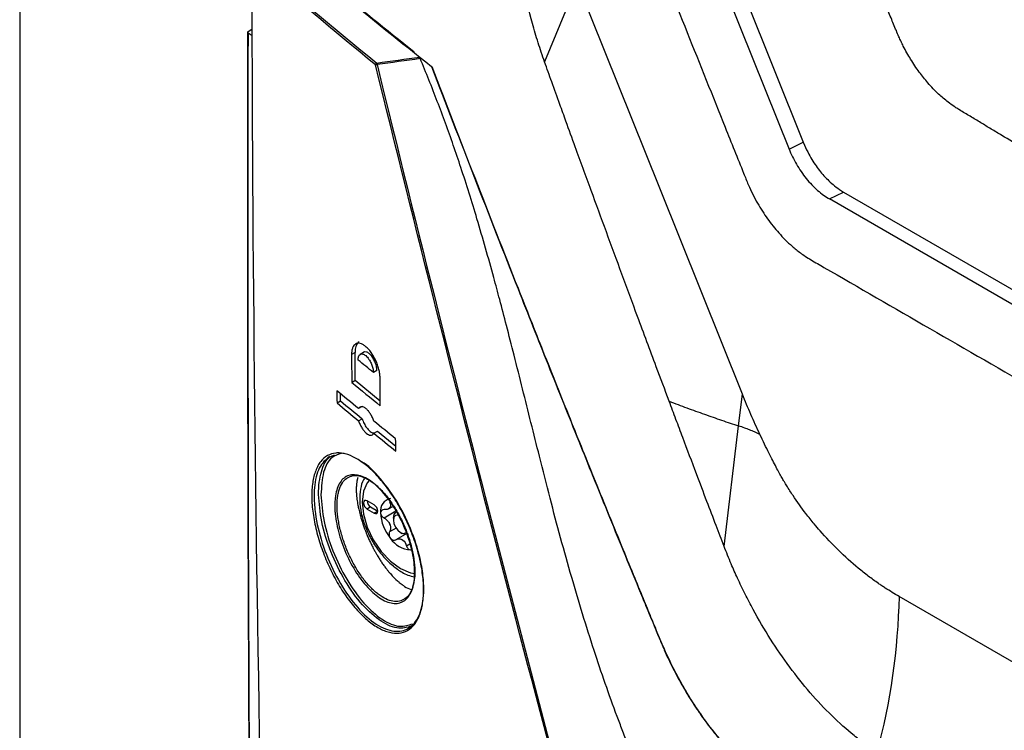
# Model space of a CAD drawing. Header units: millimetres. Extents: x 155473 to 158085, y 111018 to 114514.
# Tile 156 of 181: x 157495 to 157593, y 113880 to 113951. Entities that reach past the tile are written whole.
import ezdxf

# ---------------------------------------------------------------- set-up
doc = ezdxf.new("R2010")
doc.units = ezdxf.units.MM

msp = doc.modelspace()

# ---------------------------------------------------------------- linework, layer by layer
at = {"color": 7, "linetype": 'Continuous', "lineweight": 25}
for p, q in [((157494.828, 113982.786), (157494.828, 113832.624)), ((157559.789, 113971.353), (157572.851, 113938.789)), ((157558.377, 113970.667), (157571.44, 113938.103)), ((157550.352, 113954.734), (157547.102, 113946.785)), ((157517.563, 113949.792), (157517.982, 113950.06)), ((157517.564, 113949.675), (157517.986, 113949.41)), ((157571.44, 113938.103), (157572.851, 113938.789)), ((157575.469, 113933.133), (157576.881, 113933.819)), ((157662.808, 113882.713), (157575.469, 113933.133)), ((157576.881, 113933.819), (157620.55, 113908.609)), ((157528.229, 113917.841), (157527.875, 113917.637)), ((157529.157, 113917.897), (157528.749, 113917.661)), ((157530.406, 113916.058), (157530.053, 113915.854)), ((157527.897, 113914.873), (157528.25, 113915.077)), ((157528.25, 113915.077), (157530.731, 113913.048)), ((157526.781, 113913.024), (157526.774, 113913.743)), ((157566.422, 113910.53), (157566.803, 113913.685)), ((157526.427, 113912.82), (157526.781, 113913.024)), ((157528.924, 113912.465), (157528.571, 113912.261)), ((157528.581, 113911.042), (157528.935, 113911.246)), ((157564.973, 113898.54), (157566.422, 113910.53)), ((157530.101, 113909.798), (157530.455, 113910.002)), ((157530.455, 113910.002), (157532.273, 113908.527)), ((157530.131, 113902.669), (157529.423, 113903.077)), ((157529.777, 113902.465), (157529.423, 113902.261)), ((157529.423, 113902.261), (157530.131, 113901.853)), ((157529.777, 113902.465), (157530.484, 113902.057)), ((157530.484, 113902.057), (157530.131, 113901.853)), ((157532.3, 113902.034), (157531.126, 113901.356)), ((157531.548, 113902.275), (157531.984, 113902.527)), ((157532.04, 113901.363), (157532.04, 113901.159)), ((157532.313, 113900.356), (157531.66, 113899.979)), ((157533.206, 113899.722), (157532.291, 113899.194)), ((157532.747, 113899.934), (157532.923, 113899.832)), ((157533.686, 113898.766), (157533.36, 113898.577)), ((157622.288, 113870.523), (157582.399, 113893.551))]:
    msp.add_line(p, q, dxfattribs=at)
at = {"color": 7, "linetype": 'Continuous', "lineweight": 25, "flags": 128}
for points in [[(157566.803, 113913.685), (157558.583, 113934.197), (157550.352, 113954.734)], [(157529.624, 113905.102), (157529.435, 113904.87), (157529.053, 113904.026), (157528.923, 113902.958), (157529.053, 113901.74), (157529.435, 113900.454), (157530.043, 113899.189), (157530.835, 113898.03), (157531.757, 113897.056), (157532.747, 113896.335)], [(157529.423, 113903.077), (157529.288, 113903.124), (157529.173, 113903.102), (157529.097, 113903.014), (157529.07, 113902.873), (157529.097, 113902.701), (157529.173, 113902.525), (157529.288, 113902.37), (157529.423, 113902.261)], [(157530.131, 113901.853), (157530.266, 113901.806), (157530.381, 113901.828), (157530.457, 113901.916), (157530.484, 113902.057), (157530.457, 113902.229), (157530.381, 113902.405), (157530.266, 113902.56), (157530.131, 113902.669)], [(157532.04, 113901.363), (157532.107, 113901.715), (157532.299, 113901.935), (157532.299, 113901.935)], [(157532.556, 113901.647), (157532.476, 113901.661), (157532.247, 113901.617), (157532.094, 113901.44), (157532.04, 113901.159), (157532.094, 113900.815), (157532.247, 113900.462), (157532.476, 113900.152), (157532.747, 113899.934)], [(157532.747, 113899.934), (157533.017, 113899.84), (157533.247, 113899.885), (157533.313, 113899.934)], [(157533.549, 113899.77), (157533.262, 113899.714), (157532.924, 113899.832)], [(157532.747, 113896.335), (157533.737, 113895.914), (157534.167, 113895.831)]]:
    msp.add_lwpolyline(points, dxfattribs=at)
at = {"color": 7, "linetype": 'Continuous', "lineweight": 25}
for centre, radius, start, end in [((157530.468, 113946.481), 0.203, 113.96118, 176.05046), ((157530.303, 113946.86), 0.368, 264.18385, 288.05717), ((157529.736, 113946.456), 0.682, 4.57105, 17.91931), ((157530.173, 113903.102), 0.75, 181.86656, 238.12807), ((157531.982, 113902.091), 1.231, 100.54678, 189.25188), ((157535.06, 113902.091), 4.298, 182.63929, 219.77207), ((157532.349, 113901.929), 0.818, 141.0957, 148.70296), ((157531.332, 113902.643), 0.43, 317.65176, 332.1469), ((157534.741, 113901.929), 3.283, 199.69993, 202.71143), ((157530.078, 113900.12), 1.722, 18.33355, 24.07781), ((157533.89, 113900.75), 2.556, 213.43491, 266.57046), ((157533.88, 113900.852), 1.914, 237.84476, 242.16061), ((157532.423, 113898.329), 1.004, 55.88661, 64.11876)]:
    msp.add_arc(centre, radius, start, end, dxfattribs=at)
for points, knots in [([(157559.233, 114220.927), (157558.733, 114206.407), (157558.229, 114191.749), (157557.214, 114162.242), (157556.703, 114147.392), (157555.166, 114102.7), (157554.134, 114072.714), (157552.598, 114028.06), (157552.088, 114013.23), (157551.455, 113994.818), (157551.265, 113989.303), (157551.045, 113982.889), (157550.946, 113980.029), (157550.911, 113979), (157550.903, 113978.772), (157550.898, 113978.655), (157550.891, 113978.331), (157550.893, 113978.14), (157550.905, 113977.782), (157550.914, 113977.613), (157550.937, 113977.286), (157550.952, 113977.128), (157551.002, 113976.667), (157551.044, 113976.375), (157551.145, 113975.796), (157551.203, 113975.511), (157551.338, 113974.936), (157551.414, 113974.645), (157551.591, 113974.043), (157551.691, 113973.732), (157551.871, 113973.228), (157551.937, 113973.053), (157552.047, 113972.773), (157552.086, 113972.677), (157552.162, 113972.486), (157552.354, 113972.007), (157552.855, 113970.759), (157553.321, 113969.596), (157554.883, 113965.703), (157556.157, 113962.527), (157558.722, 113956.133), (157560.012, 113952.916), (157562.572, 113946.536), (157563.84, 113943.373), (157565.702, 113938.732), (157566.393, 113937.009), (157567.073, 113935.313), (157567.224, 113934.936), (157567.3, 113934.751), (157567.527, 113934.226), (157567.679, 113933.904), (157568.142, 113932.983), (157568.459, 113932.433), (157569.126, 113931.394), (157569.475, 113930.907), (157570.221, 113929.97), (157570.617, 113929.521), (157571.28, 113928.859), (157571.512, 113928.64), (157572.011, 113928.203), (157572.278, 113927.985), (157572.73, 113927.651), (157572.888, 113927.538), (157573.233, 113927.309), (157573.419, 113927.191), (157574.061, 113926.82), (157574.492, 113926.572), (157581.822, 113922.34), (157589.012, 113918.189), (157603.769, 113909.67), (157611.334, 113905.304), (157618.898, 113900.937)], [0, 0, 0, 0, 0.125, 0.125, 0.25, 0.25, 0.5, 0.5, 0.625, 0.625, 0.65625, 0.671875, 0.679688, 0.680664, 0.680664, 0.681641, 0.681641, 0.683594, 0.683594, 0.685547, 0.685547, 0.6875, 0.6875, 0.691406, 0.691406, 0.695313, 0.695313, 0.699219, 0.699219, 0.703125, 0.703125, 0.705078, 0.705078, 0.706055, 0.706055, 0.707031, 0.710938, 0.71875, 0.71875, 0.75, 0.75, 0.78125, 0.78125, 0.8125, 0.8125, 0.828125, 0.830078, 0.830078, 0.832031, 0.832031, 0.835938, 0.835938, 0.84375, 0.84375, 0.851563, 0.851563, 0.859375, 0.859375, 0.863281, 0.863281, 0.867188, 0.867188, 0.869141, 0.869141, 0.871094, 0.871094, 0.875, 0.875, 0.9375, 0.9375, 1, 1, 1, 1]), ([(157626.753, 113919.372), (157625.599, 113920.04), (157623.295, 113921.371), (157619.854, 113923.369), (157616.43, 113925.366), (157613.014, 113927.365), (157609.305, 113929.545), (157605.315, 113931.9), (157601.057, 113934.426), (157596.836, 113936.943), (157593.684, 113938.832), (157591.584, 113940.094), (157590.53, 113940.728), (157589.478, 113941.362), (157588.718, 113941.822), (157588.188, 113942.139), (157587.805, 113942.386), (157587.162, 113942.85), (157586.274, 113943.608), (157585.309, 113944.614), (157584.374, 113945.785), (157583.546, 113947.017), (157582.963, 113948.063), (157582.594, 113948.82), (157582.361, 113949.332), (157582.124, 113949.907), (157581.861, 113950.53), (157581.497, 113951.398), (157580.961, 113952.677), (157580.178, 113954.55), (157578.802, 113957.842), (157576.908, 113962.386), (157575.154, 113966.608), (157573.984, 113969.431), (157573.4, 113970.839), (157572.819, 113972.243), (157572.367, 113973.338), (157572.057, 113974.087), (157571.894, 113974.486), (157571.76, 113974.84), (157571.637, 113975.185), (157571.525, 113975.523), (157571.423, 113975.853), (157571.332, 113976.174), (157571.156, 113976.839), (157570.946, 113977.862), (157570.841, 113978.9), (157570.823, 113979.641), (157570.828, 113980.06), (157570.829, 113980.453), (157570.831, 113981.084), (157570.836, 113982.302), (157570.846, 113985.045), (157570.871, 113990.666), (157570.919, 113998.87), (157570.994, 114008.724), (157571.116, 114021.878), (157571.313, 114038.342), (157571.579, 114055.597), (157571.848, 114070.333), (157572.097, 114082.539), (157572.372, 114094.762), (157572.674, 114107.001), (157573.002, 114119.256), (157573.357, 114131.527), (157573.738, 114143.815), (157574.145, 114156.118), (157574.579, 114168.438), (157575.039, 114180.773), (157575.526, 114193.125), (157576.038, 114205.492), (157576.401, 114213.749), (157576.583, 114217.877)], [0, 0, 0, 0, 0.012688, 0.025317, 0.037911, 0.050497, 0.063101, 0.07904, 0.094839, 0.110545, 0.126202, 0.130156, 0.134103, 0.138043, 0.141978, 0.142652, 0.143991, 0.1463, 0.149907, 0.154174, 0.157833, 0.161868, 0.165756, 0.167102, 0.16842, 0.170149, 0.171992, 0.173734, 0.177543, 0.182892, 0.189679, 0.20557, 0.221569, 0.225582, 0.22957, 0.233543, 0.237513, 0.238873, 0.23991, 0.240897, 0.241868, 0.242819, 0.24375, 0.244656, 0.245533, 0.249397, 0.253436, 0.254787, 0.256337, 0.257425, 0.258514, 0.262323, 0.268989, 0.284542, 0.31565, 0.346761, 0.377864, 0.44009, 0.502293, 0.540543, 0.578798, 0.617059, 0.655325, 0.693597, 0.731874, 0.770158, 0.808448, 0.846745, 0.885048, 0.923358, 0.961675, 1, 1, 1, 1]), ([(157547.102, 113946.785), (157546.992, 113947.103), (157546.771, 113947.739), (157546.348, 113949.013), (157545.694, 113951.243), (157544.961, 113954.403), (157544.529, 113957.457), (157544.376, 113959.508), (157544.346, 113960.643), (157544.34, 113961.205), (157544.337, 113961.486)], [0, 0, 0, 0, 0.0626835, 0.1253067, 0.2505757, 0.5010336, 0.7505244, 0.8749507, 0.9373996, 1, 1, 1, 1]), ([(157534.103, 113947.762), (157531.338, 113949.971), (157526.425, 113953.897), (157521.713, 113957.903), (157519.653, 113959.654)], [0, 0, 0, 0, 0.562785, 1, 1, 1, 1]), ([(157522.227, 113608.067), (157521.403, 113636.254), (157520.684, 113664.511), (157519.469, 113721.175), (157518.975, 113749.582), (157518.204, 113806.543), (157517.925, 113835.096), (157517.579, 113892.337), (157517.514, 113921.027), (157517.563, 113949.792)], [0, 0, 0, 0, 0.25, 0.25, 0.5, 0.5, 0.75, 0.75, 1, 1, 1, 1]), ([(157517.564, 113949.675), (157517.515, 113920.911), (157517.58, 113892.221), (157517.926, 113834.98), (157518.205, 113806.428), (157518.976, 113749.466), (157519.47, 113721.057), (157520.685, 113664.391), (157521.404, 113636.133), (157522.228, 113607.946)], [0, 0, 0, 0, 0.25, 0.25, 0.5, 0.5, 0.75, 0.75, 1, 1, 1, 1]), ([(157517.563, 113949.792), (157517.552, 113949.784), (157517.543, 113949.776), (157517.536, 113949.767), (157517.53, 113949.758), (157517.526, 113949.748), (157517.525, 113949.739), (157517.524, 113949.729), (157517.526, 113949.719), (157517.53, 113949.71), (157517.535, 113949.7), (157517.542, 113949.691), (157517.552, 113949.684), (157517.556, 113949.681), (157517.56, 113949.678), (157517.564, 113949.675)], [0, 0, 0, 0, 0.0000503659, 0.0000503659, 0.0000503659, 0.0001007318, 0.0001007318, 0.0001007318, 0.0001510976, 0.0001510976, 0.0001510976, 0.0002014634, 0.0002014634, 0.0002014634, 0.0002202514, 0.0002202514, 0.0002202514, 0.0002202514]), ([(157564.171, 113859.941), (157563.852, 113860.596), (157563.135, 113862.067), (157561.937, 113864.516), (157560.507, 113867.463), (157559.261, 113870.05), (157558.29, 113872.114), (157557.668, 113873.48), (157557.064, 113874.843), (157556.48, 113876.204), (157555.913, 113877.56), (157555.366, 113878.912), (157554.836, 113880.258), (157553.664, 113883.332), (157551.915, 113888.379), (157549.711, 113895.63), (157547.953, 113902.089), (157546.372, 113908.355), (157545.188, 113913.107), (157544.097, 113917.452), (157543.336, 113920.421), (157542.663, 113922.995), (157541.712, 113926.539), (157540.46, 113930.932), (157539.091, 113935.32), (157538.017, 113938.484), (157537.233, 113940.677), (157536.421, 113942.842), (157535.584, 113944.988), (157535.004, 113946.404), (157534.715, 113947.112)], [0, 0, 0, 0, 0.023468, 0.052695, 0.087841, 0.129099, 0.145361, 0.161541, 0.177631, 0.193626, 0.209516, 0.225296, 0.240957, 0.256494, 0.332209, 0.414821, 0.503708, 0.550711, 0.625729, 0.663444, 0.696703, 0.725565, 0.75008, 0.816121, 0.874181, 0.899635, 0.924891, 0.950002, 0.975022, 1, 1, 1, 1]), ([(157559.507, 113912.99), (157559.078, 113914.136), (157558.027, 113916.944), (157556.457, 113921.159), (157554.801, 113925.637), (157553.26, 113929.828), (157551.712, 113934.054), (157550.371, 113937.726), (157549.334, 113940.578), (157548.552, 113942.737), (157547.843, 113944.707), (157547.339, 113946.121), (157547.102, 113946.785)], [0, 0, 0, 0, 0.102078, 0.25, 0.374999, 0.5, 0.622226, 0.749999, 0.825581, 0.874999, 0.941226, 1, 1, 1, 1]), ([(157530.417, 113946.511), (157534.422, 113930.086), (157538.537, 113913.715), (157546.99, 113881.086), (157551.327, 113864.828), (157555.776, 113848.63)], [0, 0, 0, 0, 0.5, 0.5, 1, 1, 1, 1]), ([(157535.846, 113946.327), (157535.845, 113946.325), (157535.84, 113946.315), (157535.837, 113946.301), (157535.84, 113946.29), (157535.848, 113946.279), (157535.868, 113946.274), (157535.896, 113946.281), (157535.909, 113946.285)], [0, 0, 0, 0, 0.0706, 0.251093, 0.388982, 0.501668, 0.766996, 1, 1, 1, 1]), ([(157571.44, 113938.103), (157571.642, 113937.598), (157571.891, 113937.085), (157572.47, 113936.091), (157572.8, 113935.611), (157573.514, 113934.73), (157573.897, 113934.331), (157574.68, 113933.644), (157575.08, 113933.358), (157575.469, 113933.133)], [0, 0, 0, 0, 0.25, 0.25, 0.5, 0.5, 0.75, 0.75, 1, 1, 1, 1]), ([(157544.487, 113924.211), (157544.463, 113924.2), (157544.442, 113924.189), (157544.428, 113924.178), (157544.437, 113924.179), (157544.453, 113924.183)], [0, 0, 0, 0, 0.5, 0.5, 1, 1, 1, 1]), ([(157544.453, 113924.183), (157544.948, 113922.928), (157545.943, 113920.412), (157547.448, 113916.63), (157548.968, 113912.829), (157550.455, 113909.13), (157551.988, 113905.335), (157553.523, 113901.554), (157555.108, 113897.674), (157556.38, 113894.577), (157557.417, 113892.063), (157558.028, 113890.584), (157558.439, 113889.594), (157558.637, 113889.117), (157558.807, 113888.712), (157559.076, 113888.09), (157559.425, 113887.326), (157560.022, 113886.113), (157560.82, 113884.634), (157561.857, 113882.924), (157562.962, 113881.305), (157564.129, 113879.783), (157565.141, 113878.614), (157565.972, 113877.74), (157566.608, 113877.111), (157567.246, 113876.522), (157567.888, 113875.978), (157568.417, 113875.57), (157568.847, 113875.255), (157569.253, 113874.967), (157569.858, 113874.546), (157570.59, 113874.037), (157571.388, 113873.486), (157572.626, 113872.636), (157576.166, 113870.227), (157583.956, 113865.031), (157592.352, 113859.649), (157599.445, 113855.246), (157603.131, 113852.987), (157606.844, 113850.742), (157610.583, 113848.512), (157614.346, 113846.295), (157616.875, 113844.829), (157618.14, 113844.096)], [0, 0, 0, 0, 0.031284, 0.062751, 0.094402, 0.126236, 0.155226, 0.189353, 0.220909, 0.25247, 0.267047, 0.284028, 0.289608, 0.291918, 0.296009, 0.299803, 0.307619, 0.31543, 0.331096, 0.346583, 0.362282, 0.377852, 0.393414, 0.401266, 0.409107, 0.417055, 0.424723, 0.43249, 0.436205, 0.440259, 0.447127, 0.458026, 0.466612, 0.475796, 0.502453, 0.593159, 0.751228, 0.792682, 0.834141, 0.875604, 0.91707, 0.958536, 1, 1, 1, 1]), ([(157618.246, 113844.035), (157617.606, 113844.406), (157616.338, 113845.139), (157614.465, 113846.232), (157612.638, 113847.304), (157610.859, 113848.355), (157609.126, 113849.384), (157607.439, 113850.393), (157605.798, 113851.38), (157604.202, 113852.345), (157602.651, 113853.288), (157601.145, 113854.209), (157599.683, 113855.108), (157598.266, 113855.984), (157596.892, 113856.838), (157595.561, 113857.668), (157594.274, 113858.475), (157593.03, 113859.26), (157591.828, 113860.02), (157590.668, 113860.758), (157589.55, 113861.471), (157588.474, 113862.161), (157587.439, 113862.827), (157586.446, 113863.468), (157585.494, 113864.086), (157584.582, 113864.679), (157583.711, 113865.248), (157582.88, 113865.792), (157582.088, 113866.311), (157581.337, 113866.806), (157580.625, 113867.276), (157579.953, 113867.721), (157579.32, 113868.141), (157578.726, 113868.536), (157578.171, 113868.905), (157577.655, 113869.25), (157577.178, 113869.57), (157576.74, 113869.864), (157576.34, 113870.133), (157575.978, 113870.376), (157575.655, 113870.594), (157575.37, 113870.787), (157575.122, 113870.954), (157574.913, 113871.095), (157574.742, 113871.211), (157574.609, 113871.302), (157574.514, 113871.366), (157573.814, 113871.84), (157572.799, 113872.531), (157571.608, 113873.348), (157570.864, 113873.861), (157570.27, 113874.273), (157569.677, 113874.686), (157569.086, 113875.096), (157568.611, 113875.446), (157568.091, 113875.844), (157567.374, 113876.43), (157566.21, 113877.518), (157564.626, 113879.209), (157563.17, 113881.072), (157561.954, 113882.861), (157561.037, 113884.347), (157560.106, 113886.032), (157559.4, 113887.466), (157558.74, 113888.959), (157558.276, 113890.099), (157557.78, 113891.292), (157557.424, 113892.155), (157556.864, 113893.511), (157556.031, 113895.535), (157554.395, 113899.524), (157552.244, 113904.804), (157549.593, 113911.379), (157547.033, 113917.779), (157545.314, 113922.121), (157544.487, 113924.211)], [0, 0, 0, 0, 0.020968, 0.041486, 0.061552, 0.081167, 0.100331, 0.119043, 0.137303, 0.155112, 0.172469, 0.189375, 0.205828, 0.22183, 0.23738, 0.252478, 0.267125, 0.28132, 0.295063, 0.308355, 0.321195, 0.333584, 0.345522, 0.357009, 0.368044, 0.378628, 0.388762, 0.398444, 0.407676, 0.416458, 0.424789, 0.43267, 0.4401, 0.447081, 0.453611, 0.459691, 0.465321, 0.470501, 0.475231, 0.479512, 0.483343, 0.486724, 0.489656, 0.492139, 0.494172, 0.495755, 0.49689, 0.497575, 0.520695, 0.533118, 0.540259, 0.547383, 0.554489, 0.561578, 0.568649, 0.571695, 0.580347, 0.594613, 0.614482, 0.639958, 0.652368, 0.666022, 0.680919, 0.697061, 0.702889, 0.718679, 0.725628, 0.732841, 0.740319, 0.759637, 0.783599, 0.840277, 0.891798, 0.947924, 1, 1, 1, 1]), ([(157530.714, 113915.316), (157530.713, 113915.447), (157530.702, 113915.584), (157530.664, 113915.867), (157530.635, 113916.016), (157530.561, 113916.315), (157530.516, 113916.464), (157530.41, 113916.764), (157530.349, 113916.914), (157530.149, 113917.347), (157529.989, 113917.622), (157529.732, 113917.977), (157529.642, 113918.087), (157529.46, 113918.285), (157529.369, 113918.372), (157529.185, 113918.522), (157529.092, 113918.586), (157528.911, 113918.684), (157528.824, 113918.719), (157528.654, 113918.761), (157528.572, 113918.768), (157528.419, 113918.752), (157528.348, 113918.73), (157528.217, 113918.655), (157528.159, 113918.604), (157528.057, 113918.476), (157528.014, 113918.397), (157527.944, 113918.216), (157527.917, 113918.115), (157527.883, 113917.891), (157527.874, 113917.768), (157527.875, 113917.637)], [0, 0, 0, 0, 0.0625, 0.0625, 0.125, 0.125, 0.1875, 0.1875, 0.25, 0.25, 0.375, 0.375, 0.4375, 0.4375, 0.5, 0.5, 0.5625, 0.5625, 0.625, 0.625, 0.6875, 0.6875, 0.75, 0.75, 0.8125, 0.8125, 0.875, 0.875, 0.9375, 0.9375, 1, 1, 1, 1]), ([(157528.633, 113918.893), (157528.632, 113918.893), (157528.502, 113918.872), (157528.343, 113918.59), (157528.234, 113918.193), (157528.229, 113917.908), (157528.229, 113917.841)], [0, 0, 0, 0, 0.003643, 0.4391031, 0.8682184, 1, 1, 1, 1]), ([(157528.532, 113917.097), (157528.532, 113917.126), (157528.533, 113917.183), (157528.54, 113917.265), (157528.553, 113917.342), (157528.571, 113917.413), (157528.596, 113917.479), (157528.626, 113917.538), (157528.662, 113917.589), (157528.703, 113917.631), (157528.766, 113917.675), (157528.86, 113917.706), (157529.034, 113917.694), (157529.296, 113917.552), (157529.596, 113917.216), (157529.795, 113916.859), (157529.906, 113916.592), (157529.971, 113916.394), (157530.017, 113916.202), (157530.046, 113916.019), (157530.051, 113915.909), (157530.053, 113915.854)], [0, 0, 0, 0, 0.02619, 0.0527879, 0.0797992, 0.1072294, 0.1350835, 0.1633665, 0.192083, 0.2212374, 0.2508341, 0.3098284, 0.3759001, 0.5004526, 0.6419868, 0.7495744, 0.8016751, 0.8527384, 0.902793, 0.9518695, 1, 1, 1, 1]), ([(157530.406, 113916.058), (157530.395, 113916.203), (157530.377, 113916.423), (157530.278, 113916.748), (157530.157, 113917.048), (157529.998, 113917.333), (157529.809, 113917.577), (157529.597, 113917.785), (157529.345, 113917.916), (157529.165, 113917.921), (157529.103, 113917.866), (157529.103, 113917.865)], [0, 0, 0, 0, 0.1621035, 0.2466176, 0.3332845, 0.476599, 0.5657498, 0.6663921, 0.8325511, 0.9987287, 1, 1, 1, 1]), ([(157530.053, 113915.854), (157529.799, 113916.061), (157529.291, 113916.475), (157528.785, 113916.89), (157528.532, 113917.097)], [0, 0, 0, 0, 0.500072, 1, 1, 1, 1]), ([(157568.536, 113909.692), (157568.228, 113910.351), (157567.928, 113911.014), (157567.35, 113912.346), (157567.076, 113913.015), (157566.803, 113913.685)], [0, 0, 0, 0, 0.5, 0.5, 1, 1, 1, 1]), ([(157530.091, 113911.017), (157530.051, 113911.143), (157530.003, 113911.265), (157529.893, 113911.505), (157529.83, 113911.621), (157529.697, 113911.835), (157529.625, 113911.935), (157529.477, 113912.11), (157529.401, 113912.186), (157529.247, 113912.311), (157529.172, 113912.359), (157529.025, 113912.425), (157528.954, 113912.442), (157528.823, 113912.445), (157528.762, 113912.43), (157528.655, 113912.369), (157528.609, 113912.322), (157528.571, 113912.261)], [0, 0, 0, 0, 0.125, 0.125, 0.25, 0.25, 0.375, 0.375, 0.5, 0.5, 0.625, 0.625, 0.75, 0.75, 0.875, 0.875, 1, 1, 1, 1]), ([(157564.973, 113898.54), (157564.709, 113899.228), (157564.138, 113900.717), (157563.222, 113903.123), (157562.115, 113906.046), (157561.09, 113908.77), (157560.185, 113911.181), (157559.733, 113912.387), (157559.507, 113912.99)], [0, 0, 0, 0, 0.143054, 0.309722, 0.5, 0.75, 0.875008, 1, 1, 1, 1]), ([(157559.507, 113912.99), (157559.801, 113912.879), (157560.386, 113912.658), (157561.265, 113912.333), (157562.139, 113912.015), (157563.007, 113911.705), (157563.87, 113911.402), (157564.726, 113911.105), (157565.575, 113910.815), (157566.141, 113910.625), (157566.422, 113910.53)], [0, 0, 0, 0, 0.129772, 0.258205, 0.385283, 0.510992, 0.63532, 0.758263, 0.87982, 1, 1, 1, 1]), ([(157528.581, 113911.042), (157528.621, 113910.916), (157528.668, 113910.794), (157528.778, 113910.554), (157528.841, 113910.438), (157528.974, 113910.224), (157529.046, 113910.123), (157529.193, 113909.949), (157529.27, 113909.872), (157529.423, 113909.747), (157529.498, 113909.7), (157529.645, 113909.633), (157529.716, 113909.616), (157529.848, 113909.614), (157529.909, 113909.629), (157530.016, 113909.69), (157530.063, 113909.737), (157530.101, 113909.798)], [0, 0, 0, 0, 0.125, 0.125, 0.25, 0.25, 0.375, 0.375, 0.5, 0.5, 0.625, 0.625, 0.75, 0.75, 0.875, 0.875, 1, 1, 1, 1]), ([(157528.935, 113911.246), (157528.993, 113911.087), (157529.111, 113910.768), (157529.374, 113910.343), (157529.666, 113910.021), (157529.947, 113909.832), (157530.099, 113909.834), (157530.164, 113909.835)], [0, 0, 0, 0, 0.20782, 0.415549, 0.625501, 0.837759, 1, 1, 1, 1]), ([(157568.536, 113909.692), (157568.45, 113909.734), (157568.28, 113909.816), (157568.022, 113909.933), (157567.766, 113910.043), (157567.438, 113910.178), (157566.994, 113910.341), (157566.625, 113910.463), (157566.422, 113910.53)], [0, 0, 0, 0, 0.130893, 0.25863, 0.38317, 0.504308, 0.728147, 1, 1, 1, 1]), ([(157582.399, 113893.551), (157582.17, 113893.687), (157581.712, 113893.958), (157581.139, 113894.315), (157580.681, 113894.617), (157580.115, 113895.002), (157579.33, 113895.573), (157577.988, 113896.64), (157576.362, 113898.105), (157574.919, 113899.631), (157573.859, 113900.877), (157572.944, 113902.022), (157572.028, 113903.296), (157571.38, 113904.304), (157571.084, 113904.786), (157570.922, 113905.056), (157570.708, 113905.421), (157570.447, 113905.882), (157570.147, 113906.445), (157569.802, 113907.109), (157569.413, 113907.875), (157568.984, 113908.746), (157568.691, 113909.366), (157568.536, 113909.692)], [0, 0, 0, 0, 0.04187, 0.083726, 0.104511, 0.125293, 0.187405, 0.249391, 0.376509, 0.49915, 0.539596, 0.59932, 0.697014, 0.748632, 0.757773, 0.771616, 0.790152, 0.81337, 0.841253, 0.873828, 0.911136, 0.953191, 1, 1, 1, 1]), ([(157523.915, 113903.451), (157523.912, 113903.708), (157523.918, 113903.957), (157523.949, 113904.437), (157523.973, 113904.668), (157524.072, 113905.326), (157524.172, 113905.721), (157524.373, 113906.249), (157524.449, 113906.415), (157524.616, 113906.719), (157524.707, 113906.857), (157525.001, 113907.233), (157525.226, 113907.43), (157525.734, 113907.718), (157526.01, 113907.803), (157526.453, 113907.847), (157526.606, 113907.848), (157526.922, 113907.82), (157527.086, 113907.792), (157527.584, 113907.666), (157527.926, 113907.527), (157528.63, 113907.141), (157528.995, 113906.891), (157529.717, 113906.301), (157530.076, 113905.96), (157530.614, 113905.378), (157530.794, 113905.171), (157531.144, 113904.742), (157531.316, 113904.519), (157531.823, 113903.825), (157532.149, 113903.328), (157532.772, 113902.266), (157533.06, 113901.719), (157533.456, 113900.871), (157533.582, 113900.585), (157533.823, 113900.003), (157533.937, 113899.707), (157534.254, 113898.824), (157534.434, 113898.238), (157534.73, 113897.072), (157534.846, 113896.488), (157535.003, 113895.367), (157535.046, 113894.822), (157535.056, 113893.806), (157535.025, 113893.331), (157534.923, 113892.667), (157534.879, 113892.455), (157534.775, 113892.055), (157534.655, 113891.68), (157534.501, 113891.35), (157534.331, 113891.045), (157534.236, 113890.903), (157533.932, 113890.519), (157533.702, 113890.32), (157533.19, 113890.029), (157532.905, 113889.939), (157532.302, 113889.876), (157531.984, 113889.901), (157531.481, 113890.025), (157531.309, 113890.081), (157530.962, 113890.22), (157530.787, 113890.303), (157530.257, 113890.591), (157529.899, 113890.836), (157529.17, 113891.434), (157528.81, 113891.778), (157528.281, 113892.358), (157528.105, 113892.562), (157527.758, 113892.992), (157527.585, 113893.219), (157527.08, 113893.922), (157526.761, 113894.419), (157526.155, 113895.472), (157525.867, 113896.033), (157525.347, 113897.169), (157525.113, 113897.749), (157524.802, 113898.634), (157524.705, 113898.934), (157524.528, 113899.526), (157524.447, 113899.82), (157524.231, 113900.694), (157524.119, 113901.27), (157523.963, 113902.398), (157523.921, 113902.937), (157523.915, 113903.451)], [0, 0, 0, 0, 0.015625, 0.015625, 0.03125, 0.03125, 0.0625, 0.0625, 0.078125, 0.078125, 0.09375, 0.09375, 0.125, 0.125, 0.15625, 0.15625, 0.171875, 0.171875, 0.1875, 0.1875, 0.21875, 0.21875, 0.25, 0.25, 0.28125, 0.28125, 0.296875, 0.296875, 0.3125, 0.3125, 0.34375, 0.34375, 0.375, 0.375, 0.390625, 0.390625, 0.40625, 0.40625, 0.4375, 0.4375, 0.46875, 0.46875, 0.5, 0.5, 0.53125, 0.53125, 0.546875, 0.546875, 0.5625, 0.578125, 0.578125, 0.59375, 0.59375, 0.625, 0.625, 0.65625, 0.65625, 0.6875, 0.6875, 0.703125, 0.703125, 0.71875, 0.71875, 0.75, 0.75, 0.78125, 0.78125, 0.796875, 0.796875, 0.8125, 0.8125, 0.84375, 0.84375, 0.875, 0.875, 0.90625, 0.90625, 0.921875, 0.921875, 0.9375, 0.9375, 0.96875, 0.96875, 1, 1, 1, 1]), ([(157524.597, 113903.697), (157524.597, 113903.713), (157524.588, 113904.566), (157524.799, 113906.051), (157525.404, 113907.379), (157526.017, 113907.591), (157526.177, 113907.647)], [0, 0, 0, 0, 0.008012, 0.429023, 0.850946, 1, 1, 1, 1]), ([(157526.877, 113907.791), (157526.54, 113907.691), (157525.751, 113907.456), (157524.981, 113906.038), (157524.878, 113904.475), (157524.826, 113903.687)], [0, 0, 0, 0, 0.269963, 0.632001, 1, 1, 1, 1]), ([(157525.668, 113907.478), (157525.3, 113907.158), (157524.558, 113906.515), (157524.171, 113904.891), (157524.151, 113903.758), (157524.145, 113903.44)], [0, 0, 0, 0, 0.415325, 0.835983, 1, 1, 1, 1]), ([(157524.145, 113903.44), (157524.173, 113902.904), (157524.247, 113901.485), (157524.643, 113899.858), (157525.287, 113897.862), (157526.128, 113895.827), (157527.779, 113893.163), (157529.64, 113891.174), (157531.487, 113890.087), (157533.111, 113890.003), (157534.338, 113890.908), (157535.039, 113892.693), (157535.12, 113894.86), (157534.762, 113897.321), (157533.972, 113899.971), (157532.552, 113902.92), (157530.803, 113905.311), (157529.47, 113906.715), (157528.848, 113906.979), (157528.816, 113906.993)], [0, 0, 0, 0, 0.042115, 0.1113, 0.111516, 0.182025, 0.253249, 0.324493, 0.39513, 0.464852, 0.533722, 0.602226, 0.670737, 0.713602, 0.783183, 0.853727, 0.924948, 0.996216, 1, 1, 1, 1]), ([(157526.216, 113902.264), (157526.2, 113902.733), (157526.214, 113903.183), (157526.274, 113903.578), (157526.356, 113904.108), (157526.513, 113904.563), (157526.732, 113904.903), (157526.734, 113904.906), (157526.736, 113904.91), (157526.739, 113904.913), (157526.964, 113905.259), (157527.261, 113905.497), (157527.603, 113905.606), (157527.947, 113905.717), (157528.347, 113905.701), (157528.769, 113905.563), (157529.19, 113905.426), (157529.643, 113905.163), (157530.093, 113904.796), (157530.539, 113904.432), (157530.993, 113903.958), (157531.418, 113903.409), (157531.838, 113902.868), (157532.241, 113902.24), (157532.594, 113901.576), (157532.943, 113900.92), (157533.252, 113900.21), (157533.497, 113899.503), (157533.74, 113898.799), (157533.925, 113898.079), (157534.035, 113897.402), (157534.138, 113896.771), (157534.179, 113896.161), (157534.154, 113895.618), (157534.135, 113895.209), (157534.08, 113894.83), (157533.99, 113894.497), (157533.859, 113894.014), (157533.651, 113893.618), (157533.384, 113893.343), (157533.115, 113893.065), (157532.777, 113892.902), (157532.402, 113892.866), (157532.025, 113892.831), (157531.599, 113892.923), (157531.161, 113893.135), (157530.724, 113893.347), (157530.262, 113893.682), (157529.815, 113894.114), (157529.373, 113894.54), (157528.932, 113895.072), (157528.528, 113895.667), (157528.13, 113896.252), (157527.757, 113896.915), (157527.439, 113897.602), (157527.118, 113898.297), (157526.844, 113899.036), (157526.641, 113899.757), (157526.447, 113900.447), (157526.314, 113901.138), (157526.248, 113901.779), (157526.231, 113901.945), (157526.221, 113902.106), (157526.216, 113902.264)], [0, 0, 0, 0, 0.00170025, 0.00170025, 0.00170025, 0.00399858, 0.00399858, 0.00399858, 0.00402116, 0.00402116, 0.00402116, 0.00637497, 0.00637497, 0.00637497, 0.00874262, 0.00874262, 0.00874262, 0.01110048, 0.01110048, 0.01110048, 0.0134348, 0.0134348, 0.0134348, 0.01573548, 0.01573548, 0.01573548, 0.01801015, 0.01801015, 0.01801015, 0.02027784, 0.02027784, 0.02027784, 0.02239203, 0.02239203, 0.02239203, 0.02397784, 0.02397784, 0.02397784, 0.02630272, 0.02630272, 0.02630272, 0.02865614, 0.02865614, 0.02865614, 0.0310245, 0.0310245, 0.0310245, 0.03338346, 0.03338346, 0.03338346, 0.03570992, 0.03570992, 0.03570992, 0.03800075, 0.03800075, 0.03800075, 0.04031882, 0.04031882, 0.04031882, 0.04253673, 0.04253673, 0.04253673, 0.04310678, 0.04310678, 0.04310678, 0.04310678]), ([(157526.445, 113902.258), (157526.449, 113902.167), (157526.453, 113902.075), (157526.466, 113901.887), (157526.475, 113901.791), (157526.508, 113901.5), (157526.536, 113901.304), (157526.634, 113900.711), (157526.723, 113900.306), (157526.95, 113899.476), (157527.084, 113899.062), (157527.314, 113898.451), (157527.396, 113898.248), (157527.569, 113897.844), (157527.661, 113897.642), (157527.946, 113897.052), (157528.151, 113896.676), (157528.585, 113895.958), (157528.818, 113895.613), (157529.293, 113894.987), (157529.536, 113894.702), (157529.911, 113894.315), (157530.037, 113894.193), (157530.289, 113893.968), (157530.414, 113893.865), (157530.788, 113893.581), (157531.037, 113893.427), (157531.528, 113893.191), (157531.763, 113893.114), (157532.103, 113893.056), (157532.213, 113893.047), (157532.43, 113893.048), (157532.536, 113893.059), (157532.839, 113893.121), (157533.025, 113893.202), (157533.363, 113893.441), (157533.515, 113893.602), (157533.773, 113893.991), (157533.879, 113894.22), (157534.005, 113894.615), (157534.042, 113894.756), (157534.101, 113895.051), (157534.125, 113895.205), (157534.176, 113895.688), (157534.185, 113896.038), (157534.152, 113896.768), (157534.11, 113897.152), (157533.975, 113897.951), (157533.884, 113898.355), (157533.714, 113898.969), (157533.651, 113899.175), (157533.514, 113899.589), (157533.44, 113899.796), (157533.205, 113900.41), (157533.03, 113900.81), (157532.742, 113901.397), (157532.64, 113901.592), (157532.432, 113901.97), (157532.325, 113902.154), (157531.996, 113902.689), (157531.765, 113903.026), (157531.281, 113903.658), (157531.036, 113903.943), (157530.662, 113904.325), (157530.537, 113904.445), (157530.285, 113904.669), (157530.158, 113904.774), (157529.781, 113905.06), (157529.534, 113905.213), (157529.051, 113905.446), (157528.812, 113905.526), (157528.363, 113905.604), (157528.15, 113905.604), (157527.85, 113905.544), (157527.753, 113905.514), (157527.569, 113905.434), (157527.481, 113905.384), (157527.233, 113905.207), (157527.086, 113905.051), (157526.83, 113904.661), (157526.725, 113904.432), (157526.603, 113904.042), (157526.568, 113903.903), (157526.51, 113903.611), (157526.487, 113903.455), (157526.46, 113903.216), (157526.452, 113903.135), (157526.441, 113903.013), (157526.438, 113902.972), (157526.433, 113902.91), (157526.432, 113902.889), (157526.433, 113902.844), (157526.433, 113902.822), (157526.436, 113902.62), (157526.439, 113902.441), (157526.445, 113902.258)], [0, 0, 0, 0, 0.007812, 0.007812, 0.015625, 0.015625, 0.03125, 0.03125, 0.0625, 0.0625, 0.09375, 0.09375, 0.109375, 0.109375, 0.125, 0.125, 0.15625, 0.15625, 0.1875, 0.1875, 0.21875, 0.21875, 0.234375, 0.234375, 0.25, 0.25, 0.28125, 0.28125, 0.3125, 0.3125, 0.328125, 0.328125, 0.34375, 0.34375, 0.375, 0.375, 0.40625, 0.40625, 0.4375, 0.4375, 0.453125, 0.453125, 0.46875, 0.46875, 0.5, 0.5, 0.53125, 0.53125, 0.5625, 0.5625, 0.578125, 0.578125, 0.59375, 0.59375, 0.625, 0.625, 0.640625, 0.640625, 0.65625, 0.65625, 0.6875, 0.6875, 0.71875, 0.71875, 0.734375, 0.734375, 0.75, 0.75, 0.78125, 0.78125, 0.8125, 0.8125, 0.84375, 0.84375, 0.859375, 0.859375, 0.875, 0.875, 0.90625, 0.90625, 0.9375, 0.9375, 0.953125, 0.953125, 0.96875, 0.96875, 0.976562, 0.976562, 0.980469, 0.980469, 0.982422, 0.982422, 0.984375, 0.984375, 1, 1, 1, 1]), ([(157528.362, 113904.602), (157528.358, 113904.548), (157528.352, 113904.443), (157528.345, 113904.289), (157528.342, 113904.162), (157528.339, 113904.068), (157528.34, 113904.018), (157528.339, 113903.996), (157528.34, 113903.991), (157528.34, 113903.979), (157528.343, 113903.959), (157528.347, 113903.917), (157528.358, 113903.812), (157528.367, 113903.718), (157528.374, 113903.647)], [0, 0, 0, 0, 0.185486, 0.3560318, 0.4993241, 0.596822, 0.6509112, 0.6601828, 0.663298, 0.6714975, 0.6896384, 0.7252675, 0.793383, 1, 1, 1, 1]), ([(157528.41, 113905.017), (157528.403, 113904.973), (157528.389, 113904.885), (157528.373, 113904.746), (157528.366, 113904.65), (157528.362, 113904.602)], [0, 0, 0, 0, 0.333837, 0.667048, 1, 1, 1, 1]), ([(157528.493, 113905.388), (157528.483, 113905.351), (157528.467, 113905.293), (157528.446, 113905.201), (157528.427, 113905.114), (157528.415, 113905.049), (157528.41, 113905.017)], [0, 0, 0, 0, 0.319692, 0.499994, 0.753379, 1, 1, 1, 1]), ([(157529.173, 113905.335), (157529.138, 113905.285), (157528.924, 113904.977), (157528.744, 113904.226), (157528.649, 113903.115), (157528.808, 113901.865), (157529.189, 113900.569), (157529.777, 113899.295), (157530.539, 113898.109), (157531.438, 113897.069), (157532.253, 113896.378), (157532.94, 113895.944), (157533.505, 113895.643), (157533.915, 113895.546), (157534.134, 113895.495)], [0, 0, 0, 0, 0.018343, 0.113569, 0.213573, 0.316531, 0.419839, 0.522838, 0.625761, 0.72898, 0.832883, 0.879989, 0.93576, 1, 1, 1, 1]), ([(157534.016, 113890.678), (157533.562, 113890.518), (157532.631, 113890.19), (157530.825, 113890.956), (157528.938, 113892.606), (157527.167, 113895.055), (157525.75, 113897.969), (157524.799, 113901.024), (157524.663, 113902.816), (157524.597, 113903.697)], [0, 0, 0, 0, 0.137394, 0.281482, 0.427125, 0.573267, 0.718478, 0.861646, 1, 1, 1, 1]), ([(157524.826, 113903.687), (157524.892, 113902.82), (157525.026, 113901.056), (157525.959, 113898.049), (157527.347, 113895.179), (157529.085, 113892.765), (157530.933, 113891.142), (157532.665, 113890.393), (157533.544, 113890.696), (157533.956, 113890.839)], [0, 0, 0, 0, 0.1398, 0.284471, 0.431223, 0.578929, 0.726137, 0.871771, 1, 1, 1, 1]), ([(157528.374, 113903.647), (157528.377, 113903.604), (157528.385, 113903.517), (157528.397, 113903.379), (157528.414, 113903.186), (157528.443, 113902.979), (157528.484, 113902.751), (157528.509, 113902.625), (157528.522, 113902.556)], [0, 0, 0, 0, 0.121588, 0.251003, 0.391704, 0.667004, 0.819911, 1, 1, 1, 1]), ([(157531.66, 113902.958), (157531.708, 113902.862), (157531.739, 113902.77), (157531.759, 113902.593), (157531.748, 113902.513), (157531.712, 113902.442)], [0, 0, 0, 0, 0.5, 0.5, 1, 1, 1, 1]), ([(157528.522, 113902.556), (157528.529, 113902.521), (157528.55, 113902.419), (157528.595, 113902.226), (157528.661, 113901.973), (157528.721, 113901.709), (157528.773, 113901.506), (157528.802, 113901.404), (157528.811, 113901.371)], [0, 0, 0, 0, 0.093794, 0.265905, 0.501822, 0.74692, 0.919005, 1, 1, 1, 1]), ([(157531.126, 113902.198), (157531.024, 113902.205), (157530.933, 113902.182), (157530.803, 113902.074), (157530.767, 113901.99), (157530.767, 113901.894)], [0, 0, 0, 0, 0.5, 0.5, 1, 1, 1, 1]), ([(157530.767, 113901.894), (157530.767, 113901.797), (157530.803, 113901.689), (157530.933, 113901.495), (157531.024, 113901.412), (157531.126, 113901.356)], [0, 0, 0, 0, 0.5, 0.5, 1, 1, 1, 1]), ([(157528.811, 113901.371), (157528.826, 113901.32), (157528.86, 113901.203), (157528.922, 113900.999), (157529.011, 113900.726), (157529.114, 113900.437), (157529.192, 113900.234), (157529.224, 113900.151)], [0, 0, 0, 0, 0.124631, 0.2913, 0.500037, 0.796131, 1, 1, 1, 1]), ([(157531.126, 113901.356), (157531.236, 113901.296), (157531.338, 113901.221), (157531.519, 113901.04), (157531.594, 113900.936), (157531.65, 113900.822)], [0, 0, 0, 0, 0.5, 0.5, 1, 1, 1, 1]), ([(157529.224, 113900.151), (157529.244, 113900.099), (157529.284, 113899.996), (157529.342, 113899.856), (157529.405, 113899.702), (157529.448, 113899.6), (157529.475, 113899.536)], [0, 0, 0, 0, 0.249471, 0.499978, 0.686093, 1, 1, 1, 1]), ([(157531.66, 113899.979), (157531.615, 113899.887), (157531.6, 113899.776), (157531.634, 113899.547), (157531.684, 113899.432), (157531.757, 113899.342)], [0, 0, 0, 0, 0.5, 0.5, 1, 1, 1, 1]), ([(157529.475, 113899.536), (157529.504, 113899.469), (157529.562, 113899.334), (157529.654, 113899.134), (157529.716, 113899.001), (157529.748, 113898.935)], [0, 0, 0, 0, 0.332841, 0.666049, 1, 1, 1, 1]), ([(157529.748, 113898.935), (157529.776, 113898.875), (157529.837, 113898.749), (157529.936, 113898.551), (157530.061, 113898.31), (157530.202, 113898.05), (157530.309, 113897.865), (157530.357, 113897.781)], [0, 0, 0, 0, 0.149817, 0.317885, 0.504332, 0.7726, 1, 1, 1, 1]), ([(157531.757, 113899.342), (157531.829, 113899.252), (157531.923, 113899.187), (157532.115, 113899.135), (157532.21, 113899.147), (157532.291, 113899.194)], [0, 0, 0, 0, 0.5, 0.5, 1, 1, 1, 1]), ([(157532.291, 113899.194), (157532.378, 113899.245), (157532.472, 113899.275), (157532.668, 113899.29), (157532.767, 113899.274), (157532.861, 113899.232)], [0, 0, 0, 0, 0.5, 0.5, 1, 1, 1, 1]), ([(157530.357, 113897.781), (157530.395, 113897.716), (157530.502, 113897.532), (157530.683, 113897.238), (157530.871, 113896.955), (157530.988, 113896.79), (157531.028, 113896.732)], [0, 0, 0, 0, 0.175767, 0.49993, 0.824995, 1, 1, 1, 1]), ([(157533.36, 113898.577), (157533.393, 113898.464), (157533.449, 113898.365), (157533.585, 113898.228), (157533.664, 113898.193), (157533.737, 113898.199)], [0, 0, 0, 0, 0.5, 0.5, 1, 1, 1, 1]), ([(157533.737, 113898.199), (157533.742, 113898.2), (157533.771, 113898.202), (157533.796, 113898.218), (157533.816, 113898.231)], [0, 0, 0, 0, 0.190515, 1, 1, 1, 1]), ([(157580.192, 113878.032), (157579.97, 113878.183), (157579.591, 113878.441), (157579.028, 113878.837), (157578.494, 113879.239), (157577.366, 113880.137), (157575.689, 113881.636), (157573.534, 113883.93), (157571.486, 113886.493), (157569.574, 113889.276), (157568.121, 113891.747), (157567.055, 113893.791), (157566.325, 113895.305), (157565.629, 113896.892), (157565.205, 113897.958), (157564.973, 113898.54)], [0, 0, 0, 0, 0.036569, 0.062495, 0.093014, 0.12499, 0.249947, 0.374831, 0.499852, 0.62501, 0.749827, 0.812057, 0.874927, 0.931731, 1, 1, 1, 1]), ([(157531.028, 113896.732), (157531.067, 113896.678), (157531.144, 113896.57), (157531.261, 113896.412), (157531.34, 113896.311), (157531.379, 113896.26)], [0, 0, 0, 0, 0.3329074, 0.6661235, 1, 1, 1, 1]), ([(157531.379, 113896.26), (157531.409, 113896.222), (157531.469, 113896.146), (157531.56, 113896.037), (157531.649, 113895.928), (157531.709, 113895.859), (157531.738, 113895.824)], [0, 0, 0, 0, 0.249647, 0.500592, 0.75036, 1, 1, 1, 1]), ([(157532.454, 113895.095), (157532.474, 113895.078), (157532.533, 113895.027), (157532.656, 113894.927), (157532.821, 113894.804), (157532.971, 113894.689), (157533.083, 113894.61), (157533.138, 113894.575), (157533.158, 113894.562)], [0, 0, 0, 0, 0.080678, 0.244203, 0.501278, 0.754164, 0.911396, 1, 1, 1, 1])]:
    msp.add_open_spline(points, degree=3, knots=knots, dxfattribs=at)
for points in [[(157518.067, 113960.959), (157523.809, 113956.032), (157529.738, 113951.153), (157535.846, 113946.327)], [(157530.265, 113946.495), (157526.073, 113949.905), (157521.961, 113953.351), (157517.932, 113956.83)], [(157517.932, 113956.83), (157517.987, 113927.424), (157518.308, 113898.178), (157518.896, 113869.098)], [(157517.969, 113957.074), (157522.025, 113953.57), (157526.164, 113950.101), (157530.386, 113946.666)], [(157530.386, 113946.666), (157531.818, 113946.865), (157533.251, 113947.064), (157534.684, 113947.263)], [(157534.715, 113947.112), (157533.282, 113946.911), (157531.849, 113946.711), (157530.417, 113946.511)], [(157534.684, 113947.263), (157534.697, 113947.23), (157534.709, 113947.168), (157534.715, 113947.112)], [(157555.685, 113848.625), (157546.773, 113881.02), (157538.306, 113913.652), (157530.265, 113946.495)], [(157535.846, 113946.327), (157538.677, 113938.929), (157541.546, 113931.548), (157544.453, 113924.183)], [(157544.487, 113924.211), (157541.59, 113931.552), (157538.731, 113938.91), (157535.909, 113946.285)], [(157572.851, 113938.789), (157573.014, 113938.385), (157573.3, 113937.785), (157573.718, 113937.045), (157574.137, 113936.413), (157574.572, 113935.838), (157575.036, 113935.308), (157575.538, 113934.805), (157576.116, 113934.317), (157576.578, 113933.994), (157576.881, 113933.819)], [(157527.875, 113917.637), (157527.882, 113916.715), (157527.889, 113915.794), (157527.897, 113914.873)], [(157528.25, 113915.077), (157528.243, 113915.998), (157528.235, 113916.92), (157528.229, 113917.841)], [(157527.897, 113914.873), (157528.838, 113914.098), (157529.784, 113913.324), (157530.735, 113912.552)], [(157530.735, 113912.552), (157530.727, 113913.473), (157530.72, 113914.394), (157530.714, 113915.316)], [(157528.571, 113912.261), (157527.85, 113912.852), (157527.132, 113913.445), (157526.416, 113914.039)], [(157526.416, 113914.039), (157526.42, 113913.632), (157526.423, 113913.226), (157526.427, 113912.82)], [(157526.427, 113912.82), (157527.143, 113912.226), (157527.861, 113911.634), (157528.581, 113911.042)], [(157526.781, 113913.024), (157527.496, 113912.43), (157528.214, 113911.838), (157528.935, 113911.246)], [(157532.267, 113909.252), (157531.539, 113909.839), (157530.814, 113910.428), (157530.091, 113911.017)], [(157530.101, 113909.798), (157530.824, 113909.209), (157531.549, 113908.62), (157532.277, 113908.033)], [(157532.277, 113908.033), (157532.274, 113908.439), (157532.27, 113908.846), (157532.267, 113909.252)], [(157531.65, 113902.354), (157531.539, 113902.236), (157531.345, 113902.181), (157531.126, 113902.198)], [(157531.712, 113900.661), (157531.783, 113900.422), (157531.756, 113900.177), (157531.66, 113899.979)], [(157532.986, 113899.16), (157533.16, 113899.034), (157533.287, 113898.821), (157533.36, 113898.577)], [(157531.738, 113895.824), (157531.976, 113895.548), (157532.214, 113895.305), (157532.454, 113895.095)], [(157533.158, 113894.562), (157533.386, 113894.42), (157533.605, 113894.316), (157533.817, 113894.249)], [(157582.398, 113893.551), (157582.287, 113888.292), (157581.515, 113882.989), (157580.186, 113878.03)]]:
    msp.add_open_spline(points, degree=3, dxfattribs=at)

doc.saveas('drawing.dxf')
